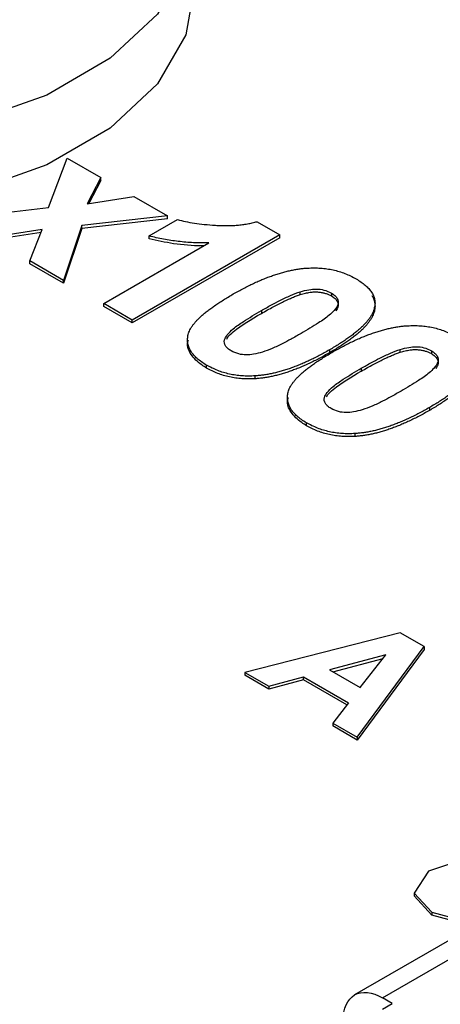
# Model space of a CAD drawing. Header units: inches. Extents: x 1.04 to 7.18, y 2.19 to 10.07.
# Tile 28 of 40: x 6.006 to 6.0654, y 9.7248 to 9.864. Entities that reach past the tile are written whole.
import ezdxf

# ---------------------------------------------------------------- set-up
doc = ezdxf.new("R2010")
doc.units = ezdxf.units.IN
doc.header["$MEASUREMENT"] = 0

msp = doc.modelspace()

# ---------------------------------------------------------------- linework, layer by layer
at = {"color": 7, "linetype": 'Continuous', "lineweight": 25}
for p, q in [((6.0100676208, 9.8374312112), (6.0127252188, 9.8444316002)), ((6.0127252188, 9.8444316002), (6.0174930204, 9.8416792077)), ((6.0174930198, 9.8416792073), (6.0155248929, 9.8379763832)), ((6.0174930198, 9.8412709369), (6.0174930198, 9.8416792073)), ((6.0174930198, 9.8412709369), (6.0157614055, 9.8380130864)), ((6.0155248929, 9.8379763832), (6.0221312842, 9.8390015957)), ((6.0221312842, 9.8390015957), (6.026899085, 9.8362492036)), ((5.9969467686, 9.8359404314), (6.0100676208, 9.8374312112)), ((6.0268990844, 9.8362492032), (6.0148061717, 9.8348935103)), ((6.0268990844, 9.8358409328), (6.0148061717, 9.8344852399)), ((6.0268990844, 9.8358409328), (6.0268990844, 9.8362492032)), ((6.0148061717, 9.8348935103), (6.0121903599, 9.827140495)), ((6.0148061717, 9.8344852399), (6.0121903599, 9.8267322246)), ((6.0148061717, 9.8344852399), (6.0148061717, 9.8348935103)), ((6.0243050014, 9.8334239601), (6.0283164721, 9.8357397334)), ((6.0395402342, 9.835435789), (6.0427577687, 9.8335783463)), ((6.0091942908, 9.8343218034), (6.0017145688, 9.833188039)), ((6.0090204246, 9.8338871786), (6.0017145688, 9.8327797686)), ((6.0074225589, 9.8298928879), (6.0091942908, 9.8343218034)), ((6.0427577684, 9.8331700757), (6.0218981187, 9.8211280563)), ((6.0427577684, 9.8335783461), (6.0218981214, 9.8215363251)), ((6.0243050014, 9.8330156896), (6.0243050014, 9.8334239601)), ((6.0427577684, 9.8331700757), (6.0427577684, 9.8335783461)), ((6.0178866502, 9.8238520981), (6.0327374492, 9.8324252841)), ((6.0121903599, 9.827140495), (6.0074225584, 9.8298928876)), ((6.0074225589, 9.8294846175), (6.0074225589, 9.8298928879)), ((6.0121903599, 9.8267322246), (6.0074225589, 9.8294846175)), ((6.0121903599, 9.8267322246), (6.0121903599, 9.827140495)), ((6.0456502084, 9.8251222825), (6.0456502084, 9.8255305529)), ((6.0500586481, 9.8253496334), (6.0500586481, 9.824941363)), ((6.0218981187, 9.8215363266), (6.0178866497, 9.8238520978)), ((6.0178866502, 9.8234438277), (6.0178866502, 9.8238520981)), ((6.0218981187, 9.8211280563), (6.0178866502, 9.8234438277)), ((6.0561636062, 9.8229560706), (6.0561636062, 9.823364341)), ((6.0401553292, 9.8228746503), (6.0401553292, 9.8224663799)), ((6.0218981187, 9.8211280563), (6.0218981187, 9.8215363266)), ((6.0497828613, 9.8173167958), (6.0497828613, 9.8169085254)), ((6.0597705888, 9.8169707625), (6.0597705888, 9.817379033)), ((6.0641790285, 9.8171981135), (6.0641790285, 9.8167898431)), ((6.0324081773, 9.8147519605), (6.0324081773, 9.8151602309)), ((6.0392820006, 9.8132298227), (6.0392820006, 9.8136380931)), ((6.0542757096, 9.8147231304), (6.0542757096, 9.81431486)), ((6.0639032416, 9.8091652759), (6.0639032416, 9.8087570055)), ((6.0465285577, 9.8066004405), (6.0465285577, 9.8070087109)), ((6.053402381, 9.8050783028), (6.053402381, 9.8054865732)), ((6.0597833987, 9.7773207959), (6.0378179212, 9.7717329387)), ((6.0631721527, 9.7753690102), (6.0597833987, 9.7773207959)), ((6.0536846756, 9.7625732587), (6.0631721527, 9.7753690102)), ((6.0631721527, 9.7749607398), (6.0536846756, 9.7621649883)), ((6.0631721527, 9.7753690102), (6.0631721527, 9.7749607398)), ((6.0577613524, 9.7742257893), (6.0497705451, 9.7720795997)), ((6.0502532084, 9.7718009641), (6.0573542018, 9.7737081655)), ((6.0541050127, 9.769577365), (6.0577613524, 9.7742257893)), ((6.0497705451, 9.7720795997), (6.0541050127, 9.769577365)), ((6.0378179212, 9.7717329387), (6.0412090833, 9.7697785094)), ((6.0378179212, 9.7717329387), (6.0378179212, 9.7713246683)), ((6.0412090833, 9.7693702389), (6.0378179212, 9.7713246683)), ((6.0412090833, 9.7697785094), (6.046126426, 9.7710989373)), ((6.046126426, 9.7706906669), (6.0412090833, 9.7693702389)), ((6.046126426, 9.7710989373), (6.0524698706, 9.7674336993)), ((6.046126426, 9.7706906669), (6.046126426, 9.7710989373)), ((6.0522503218, 9.7671522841), (6.046126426, 9.7706906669)), ((6.0412090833, 9.7697785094), (6.0412090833, 9.7693702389)), ((6.0524698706, 9.7674336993), (6.0502326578, 9.7645660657)), ((6.0502326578, 9.7645660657), (6.0536846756, 9.7625732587)), ((6.0502326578, 9.7645660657), (6.0502326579, 9.7641577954)), ((6.0536846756, 9.7621649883), (6.0502326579, 9.7641577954)), ((6.0536846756, 9.7625732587), (6.0536846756, 9.7621649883)), ((6.0667602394, 9.7446380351), (6.0637579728, 9.7436407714)), ((6.0637579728, 9.7436407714), (6.0617687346, 9.7405415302)), ((6.0617687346, 9.7405415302), (6.0642185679, 9.7378142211)), ((6.0617687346, 9.7405415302), (6.0617687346, 9.7401332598)), ((6.0642185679, 9.7374059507), (6.0617687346, 9.7401332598)), ((6.0642185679, 9.7378142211), (6.0693048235, 9.7364643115)), ((6.0642185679, 9.7378142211), (6.0642185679, 9.7374059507)), ((6.0693048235, 9.7360560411), (6.0642185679, 9.7374059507)), ((6.0701073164, 9.7358171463), (6.0533298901, 9.726131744)), ((6.057266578, 9.7257419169), (6.0752910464, 9.7361472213)), ((6.0586585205, 9.7249383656), (6.057266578, 9.7257419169)), ((6.0572665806, 9.7241348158), (6.0586585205, 9.7249383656))]:
    msp.add_line(p, q, dxfattribs=at)
at = {"color": 7, "linetype": 'Continuous', "lineweight": 25, "flags": 128}
for points in [[(6.0056904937, 9.9046367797), (6.0072658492, 9.90402323), (6.0167621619, 9.8991445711), (6.0240535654, 9.8931331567), (6.0287469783, 9.8863130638), (6.0305893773, 9.8790519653), (6.0294814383, 9.8717413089), (6.0254828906, 9.864775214), (6.0188092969, 9.8585292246), (6.0098204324, 9.8533400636), (5.9990008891, 9.84948748), (5.9869339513, 9.8471791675), (5.9742701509, 9.8465395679), (5.9616921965, 9.8476031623), (5.949878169, 9.8503126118), (5.9394649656, 9.8545218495), (5.9310139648, 9.8600039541), (5.9249807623, 9.8664633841), (5.9216906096, 9.8735519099), (5.9213208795, 9.8808873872), (5.9238915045, 9.8880743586), (5.9292639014, 9.8947253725), (5.937148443, 9.9004818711), (5.937148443, 9.9004818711)], [(6.0306125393, 9.8682570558), (6.0294814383, 9.8618656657), (6.0254828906, 9.8548995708), (6.0188092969, 9.8486535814), (6.0098204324, 9.8434644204), (5.9990008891, 9.8396118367), (5.9869339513, 9.8373035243), (5.9742701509, 9.8366639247), (5.9616921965, 9.8377275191), (5.949878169, 9.8404369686), (5.9394649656, 9.8446462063), (5.9310139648, 9.8501283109), (5.9249807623, 9.8565877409), (5.9216906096, 9.8636762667), (5.9211125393, 9.8682570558)]]:
    msp.add_lwpolyline(points, dxfattribs=at)
at = {"color": 7, "linetype": 'Continuous', "lineweight": 25}
msp.add_arc((6.2023405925, 9.3875303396), 0.6037743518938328, 106.0395588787, 138.6673970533, dxfattribs=at)
for points, knots in [([(7.133111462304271, 9.675974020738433), (7.133048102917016, 9.676459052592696), (7.131863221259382, 9.685529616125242), (7.127238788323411, 9.703031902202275), (7.119070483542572, 9.728360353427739), (7.108168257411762, 9.753338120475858), (7.094914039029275, 9.777913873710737), (7.079245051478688, 9.802000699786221), (7.061231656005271, 9.82551679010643), (7.04092367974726, 9.848376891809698), (7.018392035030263, 9.8704976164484), (6.993716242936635, 9.891798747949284), (6.966985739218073, 9.91220484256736), (6.938297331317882, 9.931645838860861), (6.907754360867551, 9.950056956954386), (6.875465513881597, 9.967378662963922), (6.841543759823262, 9.983556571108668), (6.806105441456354, 9.998541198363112), (6.769270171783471, 10.01228747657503), (6.731161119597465, 10.02475435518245), (6.691904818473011, 10.03590474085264), (6.651630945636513, 10.04570549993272), (6.610472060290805, 10.05412750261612), (6.568563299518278, 10.06114569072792), (6.526042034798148, 10.06673915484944), (6.483047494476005, 10.07089121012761), (6.439720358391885, 10.07358946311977), (6.396202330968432, 10.07482586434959), (6.3526357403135, 10.07459674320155), (6.309163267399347, 10.07290283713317), (6.265927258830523, 10.06974930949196), (6.223069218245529, 10.06514571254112), (6.180729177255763, 10.0591058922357), (6.139045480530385, 10.0516479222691), (6.098154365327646, 10.04279400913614), (6.058189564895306, 10.03257037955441), (6.019281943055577, 10.02100715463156), (5.981559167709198, 10.00813821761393), (5.945145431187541, 9.994001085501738), (5.91016122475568, 9.978636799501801), (5.876723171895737, 9.962089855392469), (5.844943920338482, 9.944408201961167), (5.814932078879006, 9.925643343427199), (5.786792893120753, 9.905851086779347), (5.760627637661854, 9.8850919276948), (5.736533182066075, 9.863431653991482), (5.714600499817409, 9.840941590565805), (5.694915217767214, 9.817699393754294), (5.677551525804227, 9.793790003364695), (5.662587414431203, 9.769303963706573), (5.650038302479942, 9.744341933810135), (5.640093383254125, 9.718991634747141), (5.633330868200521, 9.696980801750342), (5.630907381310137, 9.683361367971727), (5.630021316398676, 9.678381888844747)], [0, 0, 0, 0, 0.0010900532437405, 0.0203850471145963, 0.0397246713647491, 0.0591295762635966, 0.0786116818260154, 0.0981738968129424, 0.1178114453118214, 0.1375141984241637, 0.1572692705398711, 0.1770632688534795, 0.1968838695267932, 0.2167206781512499, 0.2365655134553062, 0.2564115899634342, 0.2762543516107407, 0.2960914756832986, 0.3159216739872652, 0.335744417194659, 0.3555597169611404, 0.3753679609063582, 0.3951697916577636, 0.4149660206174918, 0.4347575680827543, 0.4545454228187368, 0.474330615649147, 0.4941142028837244, 0.5138972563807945, 0.5336808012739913, 0.5534656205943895, 0.5732528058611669, 0.5930434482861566, 0.6128386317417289, 0.6326394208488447, 0.6524468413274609, 0.6722618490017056, 0.6920852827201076, 0.711917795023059, 0.7317597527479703, 0.7516110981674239, 0.7714711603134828, 0.7913384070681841, 0.8112101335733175, 0.8310805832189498, 0.8509425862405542, 0.8707869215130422, 0.8906019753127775, 0.9103741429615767, 0.9300889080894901, 0.9497327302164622, 0.969295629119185, 0.9887739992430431, 1, 1, 1, 1]), ([(6.887754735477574, 9.938890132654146), (6.885025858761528, 9.940450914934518), (6.879568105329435, 9.943572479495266), (6.871217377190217, 9.94815765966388), (6.862749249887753, 9.952670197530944), (6.854153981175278, 9.957102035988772), (6.845436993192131, 9.961453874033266), (6.836599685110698, 9.965724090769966), (6.827644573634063, 9.969911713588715), (6.818573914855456, 9.97401562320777), (6.809390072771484, 9.978034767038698), (6.800095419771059, 9.981968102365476), (6.790692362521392, 9.985814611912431), (6.781183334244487, 9.989573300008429), (6.771570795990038, 9.993243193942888), (6.761857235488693, 9.99682334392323), (6.752045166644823, 10.00031282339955), (6.742137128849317, 10.00371072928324), (6.732135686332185, 10.00701618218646), (6.722043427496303, 10.01022832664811), (6.711862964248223, 10.0133463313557), (6.701596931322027, 10.01636938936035), (6.691247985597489, 10.01929671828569), (6.680818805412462, 10.0221275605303), (6.670312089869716, 10.02486118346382), (6.659730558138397, 10.02749687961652), (6.649076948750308, 10.03003396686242), (6.638354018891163, 10.03247178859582), (6.627564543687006, 10.03480971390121), (6.616711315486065, 10.03704713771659), (6.605797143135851, 10.03918348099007), (6.594824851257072, 10.04121819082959), (6.583797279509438, 10.04315074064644), (6.572717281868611, 10.04498063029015), (6.561587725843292, 10.04670738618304), (6.550411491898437, 10.04833056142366), (6.53919147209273, 10.04984973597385), (6.527930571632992, 10.05126451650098), (6.516631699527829, 10.05257453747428), (6.505297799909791, 10.05377945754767), (6.493931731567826, 10.05487897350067), (6.473956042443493, 10.05662111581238), (6.445255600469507, 10.05854666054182), (6.41606859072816, 10.05962012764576), (6.39105479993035, 10.06002752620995), (6.366007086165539, 10.06005417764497), (6.331567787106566, 10.05922158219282), (6.292023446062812, 10.05702277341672), (6.23831118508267, 10.0522415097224), (6.167969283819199, 10.04234297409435), (6.033328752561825, 10.013023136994), (5.915221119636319, 9.965731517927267), (5.826700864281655, 9.909303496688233), (5.784799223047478, 9.876718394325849), (5.748646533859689, 9.841929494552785), (5.718554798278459, 9.805265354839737), (5.697483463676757, 9.77134240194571), (5.683315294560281, 9.74098495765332), (5.674149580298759, 9.714618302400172), (5.668071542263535, 9.688300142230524), (5.664480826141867, 9.658384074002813), (5.664878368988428, 9.624939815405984), (5.670315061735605, 9.592796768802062), (5.678274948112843, 9.565837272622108), (5.68959908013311, 9.537041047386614), (5.706223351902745, 9.506385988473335), (5.725849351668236, 9.479010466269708), (5.740864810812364, 9.46092037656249), (5.75349703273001, 9.447041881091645), (5.77576312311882, 9.424694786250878), (5.800526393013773, 9.403685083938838), (5.8266228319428, 9.38462205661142), (5.842033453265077, 9.374117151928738), (5.858000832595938, 9.363891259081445), (5.869132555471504, 9.357340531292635), (5.874698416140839, 9.354065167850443)], [0, 0, 0, 0, 0.0051249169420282, 0.0102498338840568, 0.0153747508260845, 0.020499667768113, 0.0256245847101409, 0.0307495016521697, 0.035874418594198, 0.040999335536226, 0.0461242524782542, 0.0512491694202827, 0.056374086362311, 0.0614990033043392, 0.0666239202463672, 0.0717488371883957, 0.076873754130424, 0.0819986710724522, 0.0871235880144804, 0.0922485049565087, 0.0973734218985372, 0.1024983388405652, 0.1076232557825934, 0.1127481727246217, 0.1178730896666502, 0.1229980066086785, 0.1281229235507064, 0.1332478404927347, 0.1383727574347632, 0.1434976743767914, 0.1486225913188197, 0.1537475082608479, 0.1588724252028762, 0.1639973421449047, 0.1691222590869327, 0.1742471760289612, 0.1793720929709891, 0.1844970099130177, 0.1896219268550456, 0.1947468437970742, 0.1998717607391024, 0.2049966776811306, 0.2216990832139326, 0.238401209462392, 0.243995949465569, 0.2550834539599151, 0.2718116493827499, 0.2899624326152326, 0.3080554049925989, 0.3442889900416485, 0.3863054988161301, 0.4997350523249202, 0.5309395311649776, 0.5621440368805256, 0.5933485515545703, 0.6245530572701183, 0.6557575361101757, 0.6764943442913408, 0.6971666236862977, 0.7178624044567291, 0.7378114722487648, 0.7664294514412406, 0.7950472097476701, 0.8123442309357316, 0.8296044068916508, 0.8632627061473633, 0.8864235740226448, 0.8980183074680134, 0.9096126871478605, 0.9226467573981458, 0.9575889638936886, 0.9681917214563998, 0.9787944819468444, 0.989397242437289, 1, 1, 1, 1]), ([(5.874698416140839, 9.354065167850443), (5.877427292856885, 9.35250438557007), (5.882885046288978, 9.349382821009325), (5.891235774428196, 9.344797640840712), (5.899703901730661, 9.340285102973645), (5.908299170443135, 9.335853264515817), (5.917016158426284, 9.331501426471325), (5.925853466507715, 9.327231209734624), (5.934808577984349, 9.323043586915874), (5.943879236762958, 9.31893967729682), (5.95306307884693, 9.31492053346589), (5.962357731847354, 9.310987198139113), (5.971760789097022, 9.307140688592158), (5.981269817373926, 9.30338200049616), (5.990882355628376, 9.299712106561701), (6.000595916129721, 9.296131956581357), (6.01040798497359, 9.292642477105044), (6.020316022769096, 9.289244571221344), (6.030317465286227, 9.285939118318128), (6.04040972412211, 9.282726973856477), (6.05059018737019, 9.27960896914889), (6.060856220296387, 9.276585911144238), (6.071205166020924, 9.273658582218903), (6.08163434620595, 9.27082773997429), (6.092141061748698, 9.26809411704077), (6.102722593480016, 9.26545842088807), (6.113376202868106, 9.262921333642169), (6.124099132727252, 9.260483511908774), (6.134888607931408, 9.25814558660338), (6.145741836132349, 9.255908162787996), (6.156656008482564, 9.253771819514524), (6.167628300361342, 9.251737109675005), (6.178655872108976, 9.24980455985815), (6.189735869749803, 9.247974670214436), (6.200865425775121, 9.246247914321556), (6.212041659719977, 9.244624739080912), (6.223261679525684, 9.243105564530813), (6.234522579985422, 9.241690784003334), (6.245821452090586, 9.24038076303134), (6.257155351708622, 9.239175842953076), (6.268521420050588, 9.238076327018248), (6.288497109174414, 9.236334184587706), (6.317197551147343, 9.234408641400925), (6.346384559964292, 9.233335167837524), (6.371398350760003, 9.232927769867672), (6.396446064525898, 9.232901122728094), (6.430885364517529, 9.233733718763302), (6.47042970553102, 9.235932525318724), (6.524141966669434, 9.240713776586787), (6.59448479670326, 9.250612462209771), (6.729125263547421, 9.279932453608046), (6.847232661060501, 9.327224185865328), (6.935752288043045, 9.383651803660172), (6.977653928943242, 9.416236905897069), (7.013806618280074, 9.45102580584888), (7.043898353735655, 9.487689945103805), (7.064969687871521, 9.521612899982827), (7.079137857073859, 9.551970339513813), (7.08830357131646, 9.578336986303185), (7.094381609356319, 9.604655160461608), (7.09797232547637, 9.634571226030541), (7.097574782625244, 9.668015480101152), (7.09213808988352, 9.70015853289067), (7.084178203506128, 9.727118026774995), (7.072854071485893, 9.75591425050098), (7.056229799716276, 9.78656931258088), (7.036603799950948, 9.81394483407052), (7.021588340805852, 9.8320349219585), (7.008956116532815, 9.845913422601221), (6.986690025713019, 9.868260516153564), (6.961926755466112, 9.889270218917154), (6.935830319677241, 9.908333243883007), (6.920419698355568, 9.91883814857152), (6.904452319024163, 9.92906404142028), (6.893320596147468, 9.935614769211), (6.887754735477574, 9.938890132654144)], [0, 0, 0, 0, 0.0051249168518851, 0.0102498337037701, 0.0153747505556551, 0.0204996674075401, 0.0256245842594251, 0.0307495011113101, 0.0358744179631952, 0.0409993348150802, 0.0461242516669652, 0.0512491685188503, 0.0563740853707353, 0.0614990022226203, 0.0666239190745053, 0.0717488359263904, 0.0768737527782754, 0.0819986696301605, 0.0871235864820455, 0.0922485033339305, 0.0973734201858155, 0.1024983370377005, 0.1076232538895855, 0.1127481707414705, 0.1178730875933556, 0.1229980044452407, 0.1281229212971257, 0.1332478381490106, 0.1383727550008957, 0.1434976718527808, 0.1486225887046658, 0.1537475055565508, 0.1588724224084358, 0.1639973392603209, 0.1691222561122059, 0.174247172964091, 0.179372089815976, 0.184497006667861, 0.189621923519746, 0.194746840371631, 0.1998717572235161, 0.2049966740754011, 0.221699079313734, 0.2384012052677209, 0.2439959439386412, 0.2550834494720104, 0.2718116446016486, 0.2899624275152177, 0.3080553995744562, 0.3442889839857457, 0.386306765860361, 0.499735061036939, 0.5309395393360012, 0.5621440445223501, 0.5933485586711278, 0.6245530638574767, 0.6557575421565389, 0.6764943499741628, 0.6971666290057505, 0.7178624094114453, 0.737811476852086, 0.76642945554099, 0.7950472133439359, 0.8123442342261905, 0.8296044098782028, 0.8632627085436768, 0.8864235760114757, 0.8980183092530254, 0.9096126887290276, 0.9226467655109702, 0.9575889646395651, 0.968191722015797, 0.9787944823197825, 0.989397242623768, 1, 1, 1, 1]), ([(6.028316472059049, 9.83573973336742), (6.028683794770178, 9.835643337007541), (6.029452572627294, 9.835441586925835), (6.030723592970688, 9.835222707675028), (6.032136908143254, 9.835044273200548), (6.033401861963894, 9.834939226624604), (6.034457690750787, 9.83488555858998), (6.035246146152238, 9.834877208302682), (6.036014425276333, 9.834891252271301), (6.036761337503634, 9.834943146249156), (6.037487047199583, 9.835023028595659), (6.038192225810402, 9.83512969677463), (6.038880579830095, 9.835262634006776), (6.039320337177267, 9.83537806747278), (6.039540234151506, 9.835435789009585)], [0, 0, 0, 0, 0.1044728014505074, 0.2186534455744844, 0.3428558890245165, 0.4792694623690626, 0.549540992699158, 0.6174241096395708, 0.6835351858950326, 0.7485971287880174, 0.8121759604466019, 0.8748692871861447, 0.9374294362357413, 0.9999999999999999, 0.9999999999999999, 0.9999999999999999, 0.9999999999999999]), ([(6.032737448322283, 9.832425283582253), (6.032371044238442, 9.83242368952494), (6.031643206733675, 9.8324205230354), (6.030554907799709, 9.832458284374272), (6.029480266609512, 9.832529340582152), (6.028417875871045, 9.832639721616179), (6.02736972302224, 9.832781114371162), (6.026332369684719, 9.832959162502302), (6.025305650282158, 9.83316813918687), (6.024638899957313, 9.833338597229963), (6.024305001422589, 9.833423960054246)], [-9.97435544e-08, -9.97435544e-08, -9.97435544e-08, -9.97435544e-08, 0.1265709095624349, 0.2514247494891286, 0.3764250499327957, 0.5000934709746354, 0.6241806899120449, 0.7481334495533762, 0.8738690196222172, 1, 1, 1, 1]), ([(6.032031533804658, 9.832017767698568), (6.03193350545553, 9.832017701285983), (6.03049402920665, 9.832016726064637), (6.027823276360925, 9.832219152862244), (6.025438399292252, 9.832759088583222), (6.024305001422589, 9.833015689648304)], [0, 0, 0, 0, 0.0369311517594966, 0.5423075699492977, 1, 1, 1, 1]), ([(6.036185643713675, 9.825214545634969), (6.036426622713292, 9.825352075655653), (6.036898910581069, 9.825621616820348), (6.03761917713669, 9.826005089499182), (6.038318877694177, 9.826370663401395), (6.039022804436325, 9.826705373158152), (6.039707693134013, 9.8270215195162), (6.040385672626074, 9.827313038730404), (6.041059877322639, 9.82757458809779), (6.041718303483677, 9.827815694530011), (6.042364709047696, 9.82803638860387), (6.043008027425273, 9.82822654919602), (6.04363662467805, 9.828401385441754), (6.044262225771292, 9.828541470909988), (6.044872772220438, 9.828664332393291), (6.045475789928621, 9.828760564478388), (6.046069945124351, 9.828834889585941), (6.046465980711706, 9.828864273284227), (6.046661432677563, 9.828878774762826)], [0, 0, 0, 0, 0.0815293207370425, 0.159786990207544, 0.2357429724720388, 0.3085642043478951, 0.3791738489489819, 0.4467415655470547, 0.5119041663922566, 0.5745729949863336, 0.6343540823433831, 0.6925161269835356, 0.7484392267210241, 0.8021492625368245, 0.8538712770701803, 0.9039604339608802, 0.9526024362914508, 1, 1, 1, 1]), ([(6.046661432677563, 9.828878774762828), (6.046976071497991, 9.828892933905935), (6.047597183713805, 9.828920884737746), (6.048523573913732, 9.828884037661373), (6.049426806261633, 9.828788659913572), (6.050302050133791, 9.828623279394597), (6.05115852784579, 9.828404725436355), (6.051980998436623, 9.82811355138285), (6.052787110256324, 9.827767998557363), (6.05328231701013, 9.82749571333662), (6.053535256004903, 9.827356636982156)], [0, 0, 0, 0, 0.1239584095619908, 0.2446998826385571, 0.3639412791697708, 0.4841523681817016, 0.6059993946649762, 0.731305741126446, 0.8627578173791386, 1, 1, 1, 1]), ([(6.053535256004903, 9.827356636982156), (6.053777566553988, 9.827209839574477), (6.054249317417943, 9.826924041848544), (6.054850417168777, 9.826457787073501), (6.055348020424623, 9.825979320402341), (6.055735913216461, 9.825485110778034), (6.056012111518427, 9.824974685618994), (6.056171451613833, 9.824449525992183), (6.056236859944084, 9.823909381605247), (6.056188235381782, 9.823547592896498), (6.056163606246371, 9.823364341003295)], [0, 0, 0, 0, 0.1373230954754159, 0.2673523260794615, 0.3929646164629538, 0.5149204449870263, 0.6341998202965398, 0.7543524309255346, 0.8755754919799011, 1, 1, 1, 1]), ([(6.032408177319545, 9.815160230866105), (6.032165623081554, 9.81530855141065), (6.031690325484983, 9.81559919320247), (6.031087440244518, 9.816076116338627), (6.030587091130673, 9.816571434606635), (6.030201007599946, 9.817089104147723), (6.029929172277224, 9.817628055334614), (6.029757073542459, 9.818185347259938), (6.029715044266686, 9.81876420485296), (6.029753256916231, 9.819258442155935), (6.029858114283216, 9.819664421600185), (6.02998214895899, 9.819979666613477), (6.030136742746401, 9.820304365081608), (6.030353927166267, 9.82063296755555), (6.030596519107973, 9.82097351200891), (6.030890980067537, 9.821321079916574), (6.031231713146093, 9.82167445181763), (6.031606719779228, 9.822038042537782), (6.032032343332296, 9.822406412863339), (6.032494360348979, 9.822785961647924), (6.033007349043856, 9.823171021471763), (6.033556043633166, 9.823566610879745), (6.034153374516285, 9.823966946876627), (6.034787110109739, 9.82437787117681), (6.035469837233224, 9.824794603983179), (6.035943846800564, 9.825072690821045), (6.036185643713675, 9.825214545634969)], [0, 0, 0, 0, 0.0524090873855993, 0.1026983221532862, 0.1514279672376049, 0.1995928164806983, 0.2472247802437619, 0.2954960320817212, 0.3447701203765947, 0.3959133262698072, 0.4224655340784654, 0.4502083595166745, 0.4790082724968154, 0.5089694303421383, 0.5405736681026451, 0.5736803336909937, 0.6083846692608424, 0.6445548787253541, 0.6824623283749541, 0.7222194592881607, 0.7638231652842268, 0.807353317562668, 0.8525223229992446, 0.8996752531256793, 0.9488233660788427, 1, 1, 1, 1]), ([(6.040155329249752, 9.822874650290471), (6.040627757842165, 9.82314166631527), (6.041483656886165, 9.8236254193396), (6.042841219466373, 9.824345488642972), (6.044171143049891, 9.824991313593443), (6.045184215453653, 9.825360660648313), (6.045650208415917, 9.82553055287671)], [0, 0, 0, 0, 0.2760547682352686, 0.5001285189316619, 0.7700691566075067, 1, 1, 1, 1]), ([(6.040155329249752, 9.822466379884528), (6.040442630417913, 9.822630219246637), (6.040994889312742, 9.82294515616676), (6.041807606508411, 9.82338955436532), (6.042566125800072, 9.823791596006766), (6.043279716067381, 9.82414534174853), (6.04394096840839, 9.824455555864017), (6.044550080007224, 9.824722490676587), (6.045111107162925, 9.82494366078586), (6.045479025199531, 9.825065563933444), (6.045650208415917, 9.825122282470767)], [0, 0, 0, 0, 0.1685869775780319, 0.3240629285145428, 0.4673006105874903, 0.5984239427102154, 0.7166632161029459, 0.8229579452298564, 0.9176266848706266, 1, 1, 1, 1]), ([(6.045650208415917, 9.82553055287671), (6.046054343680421, 9.82563857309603), (6.046777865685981, 9.825831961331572), (6.047936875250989, 9.825962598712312), (6.049096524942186, 9.825802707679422), (6.049719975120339, 9.825509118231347), (6.050058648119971, 9.825349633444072)], [0, 0, 0, 0, 0.2792487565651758, 0.4999381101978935, 0.7283544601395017, 1, 1, 1, 1]), ([(6.045650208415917, 9.825122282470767), (6.045887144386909, 9.825191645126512), (6.046334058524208, 9.825322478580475), (6.047004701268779, 9.825455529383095), (6.047626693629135, 9.82552036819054), (6.048201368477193, 9.825504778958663), (6.048724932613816, 9.82542980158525), (6.049211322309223, 9.82531181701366), (6.049662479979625, 9.82515002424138), (6.049925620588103, 9.825011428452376), (6.050058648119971, 9.824941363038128)], [0, 0, 0, 0, 0.1659673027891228, 0.3130513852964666, 0.4419250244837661, 0.5587568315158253, 0.6698775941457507, 0.7776151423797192, 0.8875760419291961, 1, 1, 1, 1]), ([(6.050058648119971, 9.825349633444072), (6.05021941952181, 9.825236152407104), (6.050538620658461, 9.82501084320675), (6.051013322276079, 9.824501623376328), (6.051083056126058, 9.82372873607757), (6.050507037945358, 9.822926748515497), (6.049587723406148, 9.82203355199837), (6.048004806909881, 9.820944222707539), (6.046606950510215, 9.820123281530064), (6.04577138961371, 9.819632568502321)], [0, 0, 0, 0, 0.0637340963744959, 0.1265398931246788, 0.2487223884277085, 0.3840553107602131, 0.4989228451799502, 0.7004839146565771, 1, 1, 1, 1]), ([(6.050058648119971, 9.824941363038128), (6.050236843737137, 9.824818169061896), (6.050575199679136, 9.824584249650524), (6.050908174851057, 9.824183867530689), (6.051054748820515, 9.823774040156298), (6.051001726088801, 9.823311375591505), (6.050796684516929, 9.823010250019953), (6.050677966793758, 9.822835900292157)], [0, 0, 0, 0, 0.2103573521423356, 0.3994243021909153, 0.5770854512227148, 0.7551352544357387, 1, 1, 1, 1]), ([(6.055756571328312, 9.82501357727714), (6.05584936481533, 9.824866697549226), (6.056018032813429, 9.824546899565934), (6.056171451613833, 9.824041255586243), (6.056236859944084, 9.823501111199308), (6.056188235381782, 9.823139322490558), (6.056163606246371, 9.822956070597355)], [0.528322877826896, 0.528322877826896, 0.528322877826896, 0.528322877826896, 0.6341998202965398, 0.7543524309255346, 0.8755754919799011, 1, 1, 1, 1]), ([(6.056163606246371, 9.823364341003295), (6.05613842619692, 9.823253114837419), (6.056087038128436, 9.823026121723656), (6.055958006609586, 9.82268587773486), (6.055798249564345, 9.822338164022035), (6.055579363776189, 9.821988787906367), (6.055328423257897, 9.82163037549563), (6.055039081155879, 9.82126544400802), (6.054698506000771, 9.820897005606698), (6.054326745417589, 9.820520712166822), (6.05389867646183, 9.820141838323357), (6.053437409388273, 9.819753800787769), (6.052931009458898, 9.81936052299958), (6.052380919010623, 9.818963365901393), (6.051799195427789, 9.818556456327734), (6.05116230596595, 9.818149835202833), (6.050493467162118, 9.817731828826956), (6.050022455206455, 9.817456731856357), (6.04978286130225, 9.8173167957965)], [0, 0, 0, 0, 0.0466726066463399, 0.0952506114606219, 0.1448623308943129, 0.1963098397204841, 0.2497630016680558, 0.3057747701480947, 0.3632670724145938, 0.4235484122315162, 0.4860326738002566, 0.5514871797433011, 0.6194342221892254, 0.6899509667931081, 0.7631477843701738, 0.8390038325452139, 0.9181046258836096, 1, 1, 1, 1]), ([(6.035884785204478, 9.817167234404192), (6.035715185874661, 9.817283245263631), (6.035399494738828, 9.81749918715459), (6.034929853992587, 9.818007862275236), (6.034850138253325, 9.818701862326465), (6.035358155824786, 9.819522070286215), (6.03624676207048, 9.820401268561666), (6.037907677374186, 9.821539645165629), (6.039295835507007, 9.822364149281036), (6.040155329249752, 9.822874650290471)], [0, 0, 0, 0, 0.0659966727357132, 0.1228457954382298, 0.2486855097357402, 0.3534971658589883, 0.4990699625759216, 0.6898435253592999, 1, 1, 1, 1]), ([(6.035254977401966, 9.818847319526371), (6.035300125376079, 9.818931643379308), (6.035501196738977, 9.81930718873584), (6.0369919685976, 9.820612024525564), (6.03875854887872, 9.821647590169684), (6.040155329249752, 9.822466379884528)], [0, 0, 0, 0, 0.0571483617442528, 0.2545163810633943, 1, 1, 1, 1]), ([(6.056163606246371, 9.822956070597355), (6.05613842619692, 9.82284484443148), (6.056087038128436, 9.822617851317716), (6.055958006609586, 9.822277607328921), (6.055798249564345, 9.821929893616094), (6.055579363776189, 9.821580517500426), (6.055328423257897, 9.82122210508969), (6.055039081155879, 9.820857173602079), (6.054698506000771, 9.820488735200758), (6.054326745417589, 9.82011244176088), (6.05389867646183, 9.819733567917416), (6.053437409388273, 9.81934553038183), (6.052931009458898, 9.81895225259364), (6.052380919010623, 9.818555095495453), (6.051799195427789, 9.818148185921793), (6.05116230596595, 9.817741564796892), (6.05049346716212, 9.817323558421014), (6.050022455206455, 9.817048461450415), (6.04978286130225, 9.81690852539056)], [0, 0, 0, 0, 0.0466726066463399, 0.0952506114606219, 0.1448623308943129, 0.1963098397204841, 0.2497630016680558, 0.3057747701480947, 0.3632670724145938, 0.4235484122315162, 0.4860326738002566, 0.5514871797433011, 0.6194342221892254, 0.6899509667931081, 0.7631477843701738, 0.8390038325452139, 0.9181046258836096, 1, 1, 1, 1]), ([(6.050306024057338, 9.817063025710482), (6.050547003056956, 9.817200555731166), (6.051019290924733, 9.817470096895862), (6.051739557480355, 9.817853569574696), (6.052439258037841, 9.818219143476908), (6.053143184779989, 9.818553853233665), (6.053828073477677, 9.818869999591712), (6.054506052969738, 9.819161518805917), (6.055180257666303, 9.819423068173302), (6.05583868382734, 9.819664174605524), (6.05648508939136, 9.819884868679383), (6.057128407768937, 9.82007502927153), (6.057757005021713, 9.820249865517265), (6.058382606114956, 9.8203899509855), (6.058993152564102, 9.820512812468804), (6.059596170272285, 9.820609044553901), (6.060190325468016, 9.820683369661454), (6.06058636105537, 9.82071275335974), (6.060781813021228, 9.820727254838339)], [0, 0, 0, 0, 0.0815293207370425, 0.159786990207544, 0.2357429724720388, 0.3085642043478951, 0.3791738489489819, 0.4467415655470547, 0.5119041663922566, 0.5745729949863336, 0.6343540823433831, 0.6925161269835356, 0.7484392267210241, 0.8021492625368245, 0.8538712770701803, 0.9039604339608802, 0.9526024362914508, 1, 1, 1, 1]), ([(6.060781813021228, 9.820727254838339), (6.061096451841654, 9.820741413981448), (6.061717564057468, 9.820769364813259), (6.062643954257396, 9.820732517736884), (6.063547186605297, 9.820637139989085), (6.064422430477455, 9.82047175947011), (6.065278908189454, 9.820253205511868), (6.066101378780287, 9.819962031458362), (6.066907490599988, 9.819616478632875), (6.067402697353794, 9.819344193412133), (6.067655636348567, 9.819205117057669)], [0, 0, 0, 0, 0.1239584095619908, 0.2446998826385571, 0.3639412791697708, 0.4841523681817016, 0.6059993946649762, 0.731305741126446, 0.8627578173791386, 1, 1, 1, 1]), ([(6.04577138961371, 9.819632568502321), (6.045299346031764, 9.819365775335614), (6.044446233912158, 9.818883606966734), (6.043094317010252, 9.818166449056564), (6.041769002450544, 9.817524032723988), (6.040759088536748, 9.817156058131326), (6.040293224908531, 9.816986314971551)], [0, 0, 0, 0, 0.2767331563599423, 0.5001326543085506, 0.7694159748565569, 1, 1, 1, 1]), ([(6.032408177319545, 9.81475196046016), (6.032178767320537, 9.814891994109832), (6.03126424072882, 9.815450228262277), (6.030117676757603, 9.816610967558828), (6.029578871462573, 9.81789955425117), (6.029797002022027, 9.818585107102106), (6.029841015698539, 9.81872343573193)], [0, 0, 0, 0, 0.1316214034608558, 0.5246993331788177, 0.9040953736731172, 0.9999999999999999, 0.9999999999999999, 0.9999999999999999, 0.9999999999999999]), ([(6.05977058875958, 9.817379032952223), (6.060174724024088, 9.817487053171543), (6.060898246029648, 9.817680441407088), (6.06205725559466, 9.817811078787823), (6.063216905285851, 9.81765118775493), (6.063840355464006, 9.817357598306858), (6.064179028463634, 9.817198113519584)], [0, 0, 0, 0, 0.2792487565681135, 0.4999381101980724, 0.7283544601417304, 1, 1, 1, 1]), ([(6.040293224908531, 9.816986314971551), (6.039888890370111, 9.816878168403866), (6.039165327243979, 9.816684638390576), (6.038005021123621, 9.816554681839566), (6.036845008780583, 9.816713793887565), (6.036222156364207, 9.817007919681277), (6.035884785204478, 9.817167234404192)], [0, 0, 0, 0, 0.2793773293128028, 0.4999502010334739, 0.7291454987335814, 0.9999999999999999, 0.9999999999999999, 0.9999999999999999, 0.9999999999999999]), ([(6.04978286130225, 9.8173167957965), (6.049540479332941, 9.81717846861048), (6.049065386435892, 9.816907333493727), (6.048342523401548, 9.816522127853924), (6.047639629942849, 9.816155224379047), (6.046934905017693, 9.815819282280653), (6.046246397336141, 9.8155021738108), (6.045568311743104, 9.815208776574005), (6.04489080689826, 9.814948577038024), (6.044237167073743, 9.814700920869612), (6.04358397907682, 9.81448457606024), (6.04293994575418, 9.814292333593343), (6.04230894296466, 9.814118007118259), (6.041683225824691, 9.813975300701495), (6.041070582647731, 9.813852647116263), (6.040467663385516, 9.813756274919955), (6.039873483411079, 9.81368198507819), (6.039477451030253, 9.81365259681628), (6.039282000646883, 9.813638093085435)], [0, 0, 0, 0, 0.0817741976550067, 0.1602856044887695, 0.2360294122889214, 0.3091179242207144, 0.379530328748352, 0.4473768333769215, 0.512357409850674, 0.5747492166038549, 0.6349413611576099, 0.6929409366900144, 0.7487078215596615, 0.8027019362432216, 0.8542794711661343, 0.9042287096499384, 0.9527348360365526, 1, 1, 1, 1]), ([(6.04978286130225, 9.81690852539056), (6.049540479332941, 9.816770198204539), (6.049065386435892, 9.816499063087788), (6.048342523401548, 9.816113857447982), (6.047639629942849, 9.815746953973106), (6.046934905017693, 9.815411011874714), (6.046246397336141, 9.81509390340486), (6.045568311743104, 9.814800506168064), (6.04489080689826, 9.814540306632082), (6.044237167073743, 9.814292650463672), (6.04358397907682, 9.8140763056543), (6.04293994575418, 9.813884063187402), (6.04230894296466, 9.813709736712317), (6.041683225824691, 9.813567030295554), (6.041070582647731, 9.813444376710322), (6.040467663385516, 9.813348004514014), (6.039873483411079, 9.81327371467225), (6.039477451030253, 9.813244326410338), (6.039282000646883, 9.813229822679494)], [0, 0, 0, 0, 0.0817741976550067, 0.1602856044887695, 0.2360294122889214, 0.3091179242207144, 0.379530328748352, 0.4473768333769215, 0.512357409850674, 0.5747492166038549, 0.6349413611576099, 0.6929409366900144, 0.7487078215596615, 0.8027019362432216, 0.8542794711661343, 0.9042287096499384, 0.9527348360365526, 1, 1, 1, 1]), ([(6.046528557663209, 9.807008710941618), (6.046286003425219, 9.807157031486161), (6.045810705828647, 9.80744767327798), (6.045207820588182, 9.80792459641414), (6.044707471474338, 9.808419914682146), (6.044321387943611, 9.808937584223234), (6.044049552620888, 9.809476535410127), (6.043877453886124, 9.81003382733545), (6.04383542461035, 9.81061268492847), (6.043873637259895, 9.811106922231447), (6.043978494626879, 9.811512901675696), (6.044102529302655, 9.81182814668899), (6.044257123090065, 9.812152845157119), (6.044474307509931, 9.812481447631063), (6.044716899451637, 9.812821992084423), (6.045011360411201, 9.813169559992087), (6.045352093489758, 9.813522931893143), (6.045727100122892, 9.813886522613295), (6.046152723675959, 9.81425489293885), (6.046614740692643, 9.814634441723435), (6.047127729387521, 9.815019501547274), (6.04767642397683, 9.815415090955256), (6.048273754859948, 9.81581542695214), (6.048907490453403, 9.816226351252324), (6.049590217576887, 9.816643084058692), (6.050064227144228, 9.816921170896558), (6.050306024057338, 9.817063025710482)], [0, 0, 0, 0, 0.0524090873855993, 0.1026983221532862, 0.1514279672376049, 0.1995928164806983, 0.2472247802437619, 0.2954960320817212, 0.3447701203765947, 0.3959133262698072, 0.4224655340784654, 0.4502083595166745, 0.4790082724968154, 0.5089694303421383, 0.5405736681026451, 0.5736803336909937, 0.6083846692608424, 0.6445548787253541, 0.6824623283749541, 0.7222194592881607, 0.7638231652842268, 0.807353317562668, 0.8525223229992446, 0.8996752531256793, 0.9488233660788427, 1, 1, 1, 1]), ([(6.054275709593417, 9.814723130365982), (6.054748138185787, 9.814990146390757), (6.055604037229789, 9.815473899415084), (6.056961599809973, 9.816193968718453), (6.058291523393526, 9.81683979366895), (6.059304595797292, 9.817209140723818), (6.05977058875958, 9.817379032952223)], [0, 0, 0, 0, 0.276054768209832, 0.5001285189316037, 0.7700691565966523, 1, 1, 1, 1]), ([(6.054275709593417, 9.81431485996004), (6.054563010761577, 9.81447869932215), (6.055115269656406, 9.814793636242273), (6.055927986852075, 9.815238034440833), (6.056686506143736, 9.815640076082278), (6.057400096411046, 9.815993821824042), (6.058061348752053, 9.81630403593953), (6.058670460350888, 9.816570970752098), (6.059231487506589, 9.81679214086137), (6.059599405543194, 9.816914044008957), (6.05977058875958, 9.81697076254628)], [0, 0, 0, 0, 0.1685869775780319, 0.3240629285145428, 0.4673006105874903, 0.5984239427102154, 0.7166632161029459, 0.8229579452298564, 0.9176266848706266, 1, 1, 1, 1]), ([(6.05977058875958, 9.81697076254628), (6.060007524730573, 9.817040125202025), (6.060454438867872, 9.817170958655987), (6.061125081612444, 9.817304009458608), (6.061747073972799, 9.817368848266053), (6.062321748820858, 9.817353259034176), (6.062845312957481, 9.817278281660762), (6.063331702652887, 9.817160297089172), (6.063782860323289, 9.816998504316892), (6.064046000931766, 9.816859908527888), (6.064179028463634, 9.816789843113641)], [0, 0, 0, 0, 0.1659673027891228, 0.3130513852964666, 0.4419250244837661, 0.5587568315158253, 0.6698775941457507, 0.7776151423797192, 0.8875760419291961, 1, 1, 1, 1]), ([(6.064179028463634, 9.817198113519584), (6.064339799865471, 9.817084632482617), (6.064659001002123, 9.816859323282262), (6.065133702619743, 9.816350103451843), (6.065203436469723, 9.815577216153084), (6.064627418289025, 9.814775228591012), (6.063708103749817, 9.813882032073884), (6.06212518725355, 9.812792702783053), (6.060727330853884, 9.811971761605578), (6.059891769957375, 9.811481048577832)], [0, 0, 0, 0, 0.0637340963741, 0.1265398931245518, 0.2487223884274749, 0.3840553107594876, 0.4989228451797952, 0.7004839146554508, 1, 1, 1, 1]), ([(6.064179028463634, 9.816789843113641), (6.064357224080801, 9.816666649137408), (6.0646955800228, 9.816432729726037), (6.065028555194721, 9.816032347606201), (6.065175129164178, 9.81562252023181), (6.065122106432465, 9.815159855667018), (6.064917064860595, 9.814858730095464), (6.064798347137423, 9.814684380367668)], [0, 0, 0, 0, 0.2103573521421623, 0.3994243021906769, 0.5770854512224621, 0.7551352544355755, 1, 1, 1, 1]), ([(6.039282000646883, 9.813638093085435), (6.038967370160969, 9.813623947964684), (6.038346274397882, 9.813596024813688), (6.037419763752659, 9.813632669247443), (6.036518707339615, 9.813728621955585), (6.035641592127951, 9.813890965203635), (6.034786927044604, 9.814112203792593), (6.033962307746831, 9.814403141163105), (6.033156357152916, 9.81474891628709), (6.032661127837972, 9.815021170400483), (6.032408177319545, 9.815160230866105)], [0, 0, 0, 0, 0.1239539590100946, 0.2446910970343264, 0.3639282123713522, 0.4834467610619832, 0.6060135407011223, 0.7313153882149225, 0.8627627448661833, 1, 1, 1, 1]), ([(6.070283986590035, 9.815212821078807), (6.070258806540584, 9.815101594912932), (6.0702074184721, 9.814874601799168), (6.07007838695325, 9.814534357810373), (6.06991862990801, 9.814186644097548), (6.069699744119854, 9.81383726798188), (6.069448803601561, 9.813478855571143), (6.069159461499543, 9.813113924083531), (6.068818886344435, 9.81274548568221), (6.068447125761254, 9.812369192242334), (6.068019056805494, 9.81199031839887), (6.067557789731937, 9.811602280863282), (6.067051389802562, 9.811209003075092), (6.066501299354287, 9.810811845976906), (6.065919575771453, 9.810404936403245), (6.065282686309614, 9.809998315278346), (6.064613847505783, 9.809580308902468), (6.064142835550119, 9.809305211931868), (6.063903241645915, 9.809165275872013)], [0, 0, 0, 0, 0.0466726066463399, 0.0952506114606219, 0.1448623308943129, 0.1963098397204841, 0.2497630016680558, 0.3057747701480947, 0.3632670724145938, 0.4235484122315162, 0.4860326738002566, 0.5514871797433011, 0.6194342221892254, 0.6899509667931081, 0.7631477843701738, 0.8390038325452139, 0.9181046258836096, 1, 1, 1, 1]), ([(6.039282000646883, 9.813229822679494), (6.038967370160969, 9.813215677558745), (6.038346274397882, 9.813187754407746), (6.037419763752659, 9.813224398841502), (6.036518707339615, 9.813320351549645), (6.035641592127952, 9.813482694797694), (6.034786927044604, 9.813703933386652), (6.033962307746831, 9.813994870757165), (6.033156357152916, 9.81434064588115), (6.032661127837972, 9.814612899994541), (6.032408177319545, 9.814751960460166)], [0, 0, 0, 0, 0.1239539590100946, 0.2446910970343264, 0.3639282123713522, 0.4834467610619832, 0.6060135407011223, 0.7313153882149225, 0.8627627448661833, 1, 1, 1, 1]), ([(6.050005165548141, 9.809015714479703), (6.049835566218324, 9.809131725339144), (6.049519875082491, 9.809347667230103), (6.049050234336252, 9.80985634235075), (6.048970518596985, 9.810550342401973), (6.049478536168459, 9.81137055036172), (6.050367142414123, 9.812249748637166), (6.052028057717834, 9.813388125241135), (6.053416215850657, 9.81421262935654), (6.054275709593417, 9.814723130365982)], [0, 0, 0, 0, 0.0659966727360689, 0.1228457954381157, 0.2486855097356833, 0.3534971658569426, 0.4990699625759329, 0.6898435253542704, 1, 1, 1, 1]), ([(6.049375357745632, 9.810695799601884), (6.049420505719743, 9.81078012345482), (6.049621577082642, 9.811155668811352), (6.051112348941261, 9.812460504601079), (6.052878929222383, 9.813496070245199), (6.054275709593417, 9.814314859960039)], [0, 0, 0, 0, 0.0571483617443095, 0.254516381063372, 0.9999999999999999, 0.9999999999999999, 0.9999999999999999, 0.9999999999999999]), ([(6.070283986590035, 9.814804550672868), (6.070258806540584, 9.814693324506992), (6.0702074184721, 9.814466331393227), (6.07007838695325, 9.814126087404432), (6.06991862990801, 9.813778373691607), (6.069699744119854, 9.813428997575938), (6.069448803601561, 9.813070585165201), (6.069159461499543, 9.812705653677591), (6.068818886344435, 9.81233721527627), (6.068447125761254, 9.811960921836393), (6.068019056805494, 9.811582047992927), (6.067557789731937, 9.81119401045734), (6.067051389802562, 9.81080073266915), (6.066501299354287, 9.810403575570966), (6.065919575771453, 9.809996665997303), (6.065282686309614, 9.809590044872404), (6.064613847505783, 9.809172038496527), (6.064142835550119, 9.808896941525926), (6.063903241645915, 9.808757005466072)], [0, 0, 0, 0, 0.0466726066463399, 0.0952506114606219, 0.1448623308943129, 0.1963098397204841, 0.2497630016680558, 0.3057747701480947, 0.3632670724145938, 0.4235484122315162, 0.4860326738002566, 0.5514871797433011, 0.6194342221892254, 0.6899509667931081, 0.7631477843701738, 0.8390038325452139, 0.9181046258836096, 1, 1, 1, 1]), ([(6.059891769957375, 9.811481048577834), (6.059419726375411, 9.811214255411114), (6.058566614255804, 9.810732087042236), (6.057214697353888, 9.810014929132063), (6.055889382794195, 9.809372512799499), (6.054879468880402, 9.809004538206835), (6.054413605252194, 9.808834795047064)], [0, 0, 0, 0, 0.2767331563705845, 0.5001326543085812, 0.7694159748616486, 0.9999999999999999, 0.9999999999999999, 0.9999999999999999, 0.9999999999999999]), ([(6.046528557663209, 9.806600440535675), (6.046299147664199, 9.806740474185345), (6.04538462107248, 9.807298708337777), (6.044238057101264, 9.808459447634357), (6.043699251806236, 9.80974803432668), (6.043917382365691, 9.810433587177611), (6.043961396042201, 9.810571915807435)], [0, 0, 0, 0, 0.1316214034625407, 0.5246993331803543, 0.9040953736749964, 1, 1, 1, 1]), ([(6.054413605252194, 9.808834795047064), (6.054009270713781, 9.808726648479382), (6.053285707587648, 9.808533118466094), (6.052125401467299, 9.808403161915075), (6.050965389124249, 9.808562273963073), (6.050342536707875, 9.808856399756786), (6.050005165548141, 9.809015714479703)], [0, 0, 0, 0, 0.2793773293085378, 0.499950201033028, 0.7291454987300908, 1, 1, 1, 1]), ([(6.063903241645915, 9.809165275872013), (6.063660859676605, 9.809026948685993), (6.063185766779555, 9.80875581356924), (6.062462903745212, 9.808370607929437), (6.061760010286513, 9.808003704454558), (6.061055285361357, 9.807667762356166), (6.060366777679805, 9.807350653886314), (6.059688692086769, 9.807057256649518), (6.059011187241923, 9.806797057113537), (6.058357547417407, 9.806549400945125), (6.057704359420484, 9.806333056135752), (6.057060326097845, 9.806140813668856), (6.056429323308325, 9.805966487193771), (6.055803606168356, 9.805823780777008), (6.055190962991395, 9.805701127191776), (6.054588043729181, 9.805604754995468), (6.053993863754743, 9.805530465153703), (6.053597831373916, 9.805501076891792), (6.053402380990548, 9.805486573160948)], [0, 0, 0, 0, 0.0817741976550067, 0.1602856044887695, 0.2360294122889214, 0.3091179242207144, 0.379530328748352, 0.4473768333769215, 0.512357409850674, 0.5747492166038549, 0.6349413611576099, 0.6929409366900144, 0.7487078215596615, 0.8027019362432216, 0.8542794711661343, 0.9042287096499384, 0.9527348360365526, 1, 1, 1, 1]), ([(6.063903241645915, 9.808757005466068), (6.063660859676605, 9.808618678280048), (6.063185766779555, 9.808347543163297), (6.062462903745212, 9.80796233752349), (6.061760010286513, 9.807595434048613), (6.061055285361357, 9.807259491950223), (6.060366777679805, 9.806942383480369), (6.059688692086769, 9.806648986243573), (6.059011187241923, 9.806388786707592), (6.058357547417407, 9.806141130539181), (6.057704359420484, 9.80592478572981), (6.057060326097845, 9.805732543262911), (6.056429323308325, 9.805558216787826), (6.055803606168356, 9.805415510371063), (6.055190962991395, 9.805292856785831), (6.054588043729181, 9.805196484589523), (6.053993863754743, 9.805122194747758), (6.053597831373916, 9.805092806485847), (6.053402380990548, 9.805078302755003)], [0, 0, 0, 0, 0.0817741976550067, 0.1602856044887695, 0.2360294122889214, 0.3091179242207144, 0.379530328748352, 0.4473768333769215, 0.512357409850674, 0.5747492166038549, 0.6349413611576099, 0.6929409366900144, 0.7487078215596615, 0.8027019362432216, 0.8542794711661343, 0.9042287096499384, 0.9527348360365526, 1, 1, 1, 1]), ([(6.053402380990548, 9.805486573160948), (6.053087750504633, 9.805472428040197), (6.052466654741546, 9.805444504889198), (6.051540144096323, 9.805481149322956), (6.05063908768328, 9.805577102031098), (6.049761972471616, 9.805739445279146), (6.048907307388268, 9.805960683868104), (6.048082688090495, 9.806251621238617), (6.04727673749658, 9.806597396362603), (6.046781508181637, 9.806869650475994), (6.046528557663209, 9.807008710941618)], [0, 0, 0, 0, 0.1239539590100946, 0.2446910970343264, 0.3639282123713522, 0.4834467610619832, 0.6060135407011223, 0.7313153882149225, 0.8627627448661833, 1, 1, 1, 1]), ([(6.053402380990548, 9.805078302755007), (6.053087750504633, 9.805064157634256), (6.052466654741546, 9.805036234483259), (6.051540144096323, 9.805072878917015), (6.05063908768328, 9.805168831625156), (6.049761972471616, 9.805331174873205), (6.048907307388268, 9.805552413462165), (6.048082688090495, 9.805843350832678), (6.04727673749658, 9.806189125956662), (6.046781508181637, 9.806461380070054), (6.046528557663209, 9.806600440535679)], [0, 0, 0, 0, 0.1239539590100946, 0.2446910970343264, 0.3639282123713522, 0.4834467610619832, 0.6060135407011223, 0.7313153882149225, 0.8627627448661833, 1, 1, 1, 1]), ([(6.051698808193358, 9.722526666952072), (6.051698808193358, 9.724209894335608), (6.052298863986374, 9.725536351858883), (6.054360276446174, 9.726726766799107), (6.055808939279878, 9.726583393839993), (6.057266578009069, 9.72574191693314)], [0, 0, 0, 0, 0.5, 0.5, 1, 1, 1, 1])]:
    msp.add_open_spline(points, degree=3, knots=knots, dxfattribs=at)

doc.saveas('drawing.dxf')
